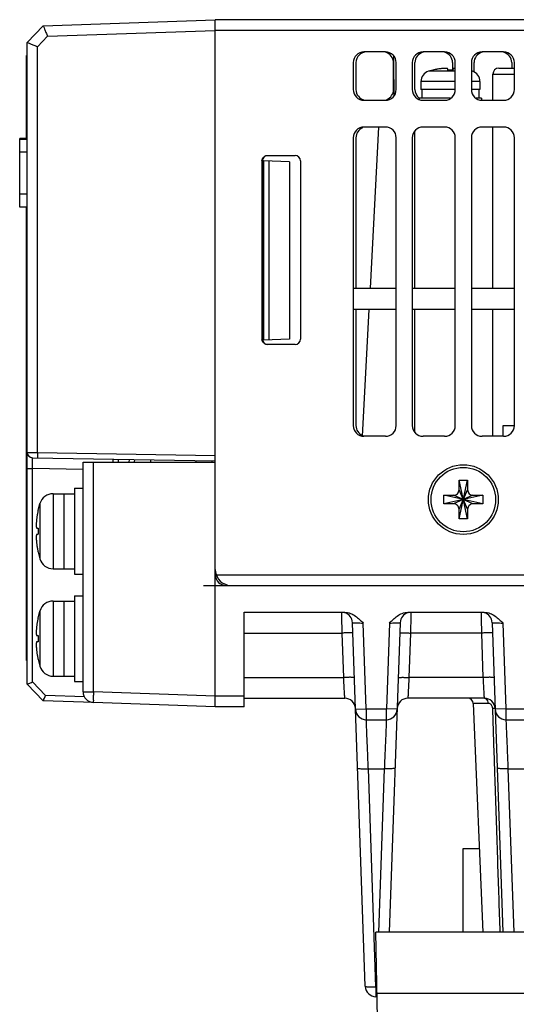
# Model space of a CAD drawing. Extents: x 101 to 1769, y -117 to 553.
# Tile 22 of 60: x 946 to 992, y 54 to 146. Entities that reach past the tile are written whole.
import ezdxf

# ---------------------------------------------------------------- set-up
doc = ezdxf.new("R2010")
doc.units = 0
doc.header["$LTSCALE"] = 23.1
doc.header["$MEASUREMENT"] = 0
doc.layers.get('0').update_dxf_attribs({"linetype": 'CONTINUOUS'})

msp = doc.modelspace()

# ---------------------------------------------------------------- linework, layer by layer
at = {"color": 7, "linetype": 'Continuous'}
for p, q in [((948.192, 145.46), (964.193, 146.019)), ((964.193, 94.317), (964.193, 146.019)), ((1137.293, 146.017), (964.193, 146.017)), ((946.693, 143.907), (948.192, 145.46)), ((948.596, 144.474), (964.193, 145.019)), ((1137.293, 145.017), (964.193, 145.017)), ((947.658, 143.503), (948.596, 144.474)), ((946.693, 84.13), (946.693, 143.907)), ((947.658, 105.707), (947.658, 143.503)), ((946.693, 142.693), (946.615, 142.693)), ((946.615, 134.967), (946.615, 142.693)), ((946.693, 142.193), (946.615, 142.193)), ((980.043, 143.017), (978.043, 143.017)), ((985.543, 143.017), (983.543, 143.017)), ((991.043, 143.017), (989.043, 143.017)), ((977.043, 142.017), (977.043, 139.517)), ((977.293, 142.017), (977.293, 139.517)), ((980.793, 139.517), (980.793, 142.017)), ((980.799, 142.017), (980.817, 138.911)), ((981.043, 139.517), (981.043, 142.017)), ((982.543, 142.017), (982.543, 139.517)), ((982.793, 139.517), (982.793, 142.017)), ((984.465, 141.325), (984.051, 141.213)), ((986.293, 142.017), (986.293, 141.322)), ((986.543, 139.517), (986.543, 142.017)), ((988.043, 142.017), (988.043, 139.517)), ((988.293, 141.148), (988.293, 142.017)), ((990.613, 141.517), (992.043, 141.517)), ((991.793, 142.017), (991.793, 141.517)), ((992.043, 139.517), (992.043, 142.017)), ((986.543, 141.213), (984.051, 141.213)), ((988.134, 141.213), (988.043, 141.213)), ((990.043, 140.947), (992.043, 140.947)), ((990.043, 138.517), (990.043, 140.947)), ((986.543, 140.256), (983.343, 140.256)), ((983.343, 140.256), (983.343, 139.517)), ((986.523, 139.517), (983.343, 139.517)), ((983.443, 139.517), (983.443, 138.717)), ((988.843, 140.256), (988.043, 140.256)), ((988.843, 139.517), (988.043, 139.517)), ((988.739, 139.517), (988.739, 138.717)), ((988.843, 140.256), (988.843, 139.517)), ((978.043, 138.517), (980.043, 138.517)), ((986.111, 138.717), (983.193, 138.717)), ((983.193, 138.717), (983.193, 138.587)), ((983.543, 138.517), (985.543, 138.517)), ((988.993, 138.717), (988.475, 138.717)), ((988.993, 138.717), (988.993, 138.527)), ((989.043, 138.517), (991.043, 138.517)), ((980.043, 136.017), (978.043, 136.017)), ((978.642, 121.017), (979.428, 136.017)), ((985.543, 136.017), (983.543, 136.017)), ((991.043, 136.017), (989.043, 136.017)), ((990.043, 121.017), (990.043, 136.017)), ((946.693, 134.967), (945.993, 134.967)), ((945.993, 128.567), (945.993, 134.967)), ((946.693, 134.867), (945.993, 134.867)), ((977.043, 135.017), (977.043, 108.217)), ((977.293, 135.017), (977.293, 121.017)), ((981.043, 108.217), (981.043, 135.017)), ((982.543, 135.017), (982.543, 108.217)), ((982.793, 121.017), (982.793, 135.66)), ((986.543, 108.217), (986.543, 135.017)), ((988.043, 135.017), (988.043, 108.217)), ((992.043, 108.217), (992.043, 135.017)), ((946.693, 133.67), (945.993, 133.67)), ((969.046, 133.365), (971.64, 133.365)), ((968.546, 132.865), (968.593, 132.865)), ((968.546, 132.865), (968.546, 116.27)), ((968.593, 132.865), (968.593, 116.27)), ((971.116, 132.777), (968.693, 132.861)), ((968.693, 132.861), (968.693, 116.176)), ((969.193, 132.844), (969.193, 116.193)), ((971.116, 132.777), (971.116, 116.26)), ((972.14, 132.865), (972.14, 116.27)), ((946.693, 129.769), (945.993, 129.769)), ((946.693, 128.567), (945.993, 128.567)), ((946.615, 86.344), (946.615, 128.567)), ((946.693, 125.393), (946.615, 125.393)), ((946.693, 121.893), (946.615, 121.893)), ((946.693, 121.253), (946.615, 121.253)), ((977.043, 121.017), (981.043, 121.017)), ((982.543, 121.017), (986.543, 121.017)), ((988.043, 121.017), (992.043, 121.017)), ((981.043, 119.017), (977.043, 119.017)), ((977.293, 119.017), (977.293, 108.217)), ((977.919, 107.224), (978.537, 119.017)), ((986.543, 119.017), (982.543, 119.017)), ((982.793, 107.562), (982.793, 119.017)), ((992.043, 119.017), (988.043, 119.017)), ((990.043, 107.217), (990.043, 119.017)), ((968.593, 116.27), (968.546, 116.27)), ((971.116, 116.26), (968.693, 116.176)), ((971.64, 115.77), (969.046, 115.77)), ((990.993, 108.217), (992.043, 108.217)), ((990.993, 107.217), (990.993, 108.217)), ((980.043, 107.217), (978.043, 107.217)), ((985.543, 107.217), (983.543, 107.217)), ((991.043, 107.217), (989.043, 107.217)), ((947.658, 105.707), (964.193, 105.418)), ((947.184, 105.215), (964.193, 104.919)), ((951.893, 104.817), (964.193, 104.817)), ((951.893, 83.413), (951.893, 104.817)), ((952.858, 83.413), (952.858, 104.817)), ((954.693, 104.817), (954.693, 105.084)), ((955.172, 105.076), (955.163, 104.817)), ((956.171, 105.059), (956.162, 104.817)), ((956.669, 105.05), (956.663, 104.817)), ((958.168, 105.024), (958.162, 104.817)), ((962.39, 104.95), (962.393, 104.817)), ((963.89, 104.924), (963.893, 104.817)), ((946.693, 104.216), (947.184, 104.216)), ((951.893, 104.133), (947.184, 104.216)), ((947.184, 84.332), (947.184, 104.216)), ((986.893, 103.117), (987.693, 103.117)), ((987.693, 99.517), (986.893, 103.117)), ((986.893, 102.217), (986.893, 103.117)), ((986.893, 99.517), (987.693, 103.117)), ((987.693, 103.117), (987.693, 102.217)), ((949.114, 101.867), (950.093, 101.867)), ((949.114, 101.867), (949.114, 94.867)), ((950.093, 101.867), (950.093, 94.867)), ((950.093, 101.864), (951.093, 101.864)), ((951.093, 102.367), (951.893, 102.367)), ((951.093, 102.367), (951.093, 94.367)), ((987.693, 100.417), (986.893, 102.217)), ((986.893, 100.417), (987.693, 102.217)), ((947.704, 100.308), (947.868, 100.939)), ((947.868, 100.939), (947.868, 95.796)), ((989.093, 100.917), (985.493, 101.717)), ((985.493, 101.717), (986.393, 101.717)), ((989.093, 101.717), (985.493, 100.917)), ((985.493, 100.917), (985.493, 101.717)), ((986.393, 100.917), (985.493, 100.917)), ((988.193, 100.917), (986.393, 101.717)), ((988.193, 101.717), (986.393, 100.917)), ((988.193, 101.717), (989.093, 101.717)), ((989.093, 100.917), (988.193, 100.917)), ((989.093, 101.717), (989.093, 100.917)), ((986.893, 99.517), (986.893, 100.417)), ((987.693, 100.417), (987.693, 99.517)), ((987.693, 99.517), (986.893, 99.517)), ((947.704, 96.427), (947.868, 95.796)), ((949.114, 94.867), (951.093, 94.867)), ((951.093, 94.367), (951.893, 94.367)), ((964.185, 83.017), (964.191, 94.284)), ((964.279, 94.317), (1037.352, 94.317)), ((963.093, 93.317), (965.193, 93.317)), ((965.193, 93.317), (1037.486, 93.317)), ((949.114, 91.867), (950.093, 91.867)), ((949.114, 91.867), (949.114, 84.867)), ((950.093, 91.867), (950.093, 84.867)), ((950.093, 91.864), (951.093, 91.864)), ((951.093, 92.367), (951.893, 92.367)), ((951.093, 92.367), (951.093, 84.367)), ((947.704, 90.308), (947.868, 90.939)), ((947.868, 90.939), (947.868, 85.796)), ((966.893, 90.817), (976.246, 90.817)), ((966.893, 82.017), (966.893, 90.817)), ((982.14, 90.817), (989.246, 90.817)), ((978.159, 55.982), (976.976, 89.852)), ((978.258, 81.817), (977.978, 89.817)), ((980.407, 89.817), (980.128, 81.817)), ((981.409, 89.852), (980.402, 61.017)), ((989.976, 89.852), (990.983, 61.017)), ((990.978, 89.817), (991.258, 81.817)), ((966.893, 88.887), (976.011, 88.887)), ((976.155, 84.748), (976.011, 88.887)), ((982.375, 88.887), (982.23, 84.748)), ((989.011, 88.887), (982.375, 88.887)), ((989.155, 84.748), (989.011, 88.887)), ((946.693, 86.844), (946.615, 86.844)), ((946.693, 86.344), (946.615, 86.344)), ((947.704, 86.427), (947.868, 85.796)), ((949.114, 84.867), (951.093, 84.867)), ((966.893, 84.748), (976.155, 84.748)), ((989.155, 84.748), (982.23, 84.748)), ((948.192, 82.577), (946.693, 84.13)), ((948.403, 83.07), (947.184, 84.332)), ((951.093, 84.367), (951.893, 84.367)), ((952.858, 82.414), (948.192, 82.577)), ((952.028, 82.943), (948.403, 83.07)), ((951.893, 83.413), (952.858, 83.413)), ((964.185, 83.017), (952.858, 83.413)), ((966.893, 83.017), (964.185, 83.017)), ((966.893, 82.817), (976.256, 82.817)), ((989.256, 82.817), (982.129, 82.817)), ((964.193, 82.017), (952.858, 82.413)), ((966.893, 82.017), (964.193, 82.017)), ((977.258, 81.782), (978.258, 81.817)), ((978.258, 81.817), (980.128, 81.817)), ((978.258, 81.817), (978.258, 80.817)), ((981.127, 81.782), (980.128, 81.817)), ((980.128, 80.817), (980.128, 81.817)), ((989.584, 82.338), (988.213, 82.338)), ((988.213, 82.338), (989.101, 61.017)), ((991.258, 81.817), (990.258, 81.782)), ((991.258, 81.817), (993.128, 81.817)), ((991.258, 81.817), (991.258, 80.817)), ((978.258, 80.817), (980.128, 80.817)), ((991.258, 80.817), (993.128, 80.817)), ((978.449, 76.253), (979.937, 76.253)), ((979.159, 55.93), (978.449, 76.253)), ((979.937, 76.253), (979.404, 61.009)), ((991.449, 76.253), (992.937, 76.253)), ((991.449, 76.253), (991.981, 61.017)), ((987.293, 68.817), (988.776, 68.817)), ((987.293, 61.017), (987.293, 68.817)), ((987.293, 66.217), (987.293, 66.217)), ((1132.432, 61.017), (979.153, 61.017)), ((979.293, 53.017), (979.153, 61.017)), ((979.227, 55.93), (979.159, 55.93)), ((979.159, 55.93), (979.159, 55.017)), ((979.227, 55.017), (979.227, 55.468)), ((1132.333, 55.299), (979.253, 55.299)), ((979.227, 55.017), (979.159, 55.017))]:
    msp.add_line(p, q, dxfattribs=at)
for radius in [3.25, 3]:
    msp.add_circle((987.293, 101.317), radius, dxfattribs=at)
for centre, radius, start, end in [((978.043, 142.017), 1, 90, 180), ((978.293, 142.017), 1, 90, 180), ((979.793, 142.017), 1, 358.67133, 75.67792), ((980.043, 142.017), 1, 0, 90), ((983.543, 142.017), 1, 90, 180), ((983.793, 142.017), 1, 104.50017, 180), ((985.543, 142.017), 1, 0, 90), ((985.293, 142.017), 1, 0, 75.49983), ((989.043, 142.017), 1, 90, 180), ((989.293, 142.017), 1, 104.50017, 180), ((991.043, 142.017), 1, 0, 90), ((990.793, 142.017), 1, 0, 75.49983), ((986.093, 134.517), 7, 73.04224, 73.81988), ((990.613, 140.947), 0.57, 90, 180), ((984.343, 140.256), 1, 106.95776, 180), ((987.843, 140.256), 1, 0, 73.04224), ((978.043, 139.517), 1, 180, 270), ((978.293, 139.517), 1, 180, 258.75), ((980.043, 139.517), 1, 270, 0), ((979.793, 139.517), 1, 292.5, 359.06392), ((983.543, 139.517), 1, 180, 270), ((983.793, 139.517), 1, 180, 233.3295), ((985.543, 139.517), 1, 270, 0), ((989.043, 139.517), 1, 180, 270), ((991.043, 139.517), 1, 270, 0), ((989.293, 139.517), 1, 251.55109, 255.49983), ((978.043, 135.017), 1, 90, 180), ((978.293, 135.017), 1, 112.5, 180), ((980.043, 135.017), 1, 0, 90), ((983.543, 135.017), 1, 90, 180), ((985.543, 135.017), 1, 0, 90), ((989.043, 135.017), 1, 90, 180), ((991.043, 135.017), 1, 0, 90), ((971.64, 132.865), 0.5, 0, 90), ((971.64, 116.27), 0.5, 270, 0), ((978.043, 108.217), 1, 180, 270), ((978.293, 108.217), 1, 180, 248.23119), ((980.043, 108.217), 1, 270, 0), ((983.543, 108.217), 1, 180, 270), ((985.543, 108.217), 1, 270, 0), ((989.043, 108.217), 1, 180, 270), ((991.043, 108.217), 1, 270, 0), ((947.193, 105.715), 0.5, 180, 269), ((949.114, 100.567), 1.3, 90, 163.39845), ((949.114, 96.167), 1.3, 196.60155, 270), ((965.693, 94.817), 1.5, 180, 254.54142), ((965.193, 94.317), 1, 180, 270), ((949.114, 90.567), 1.3, 90, 163.39845), ((975.977, 89.817), 1, 1.99998, 74.79845), ((982.409, 89.817), 1, 105.20036, 178), ((988.977, 89.817), 1, 1.99997, 74.79589), ((949.114, 86.167), 1.3, 196.60155, 270), ((952.893, 83.413), 1, 180, 268), ((976.256, 81.817), 1, 2, 90), ((982.129, 81.817), 1, 90, 178), ((987.713, 82.317), 0.5, 2.38567, 89.99327), ((989.256, 81.817), 1, 1.99995, 90), ((978.258, 81.817), 1, 182, 270), ((980.128, 81.817), 1, 270, 358.00002), ((991.258, 81.817), 1, 182, 270), ((979.159, 56.017), 1, 182, 270)]:
    msp.add_arc(centre, radius, start, end, dxfattribs=at)
for points, start_tangent, end_tangent in [([(948.192, 145.459), (948.217, 145.371), (948.306, 145.148), (948.439, 144.833), (948.596, 144.474)], (-0.694658, -0.71934), (0.406381, -0.913704)), ([(946.693, 143.907), (946.77, 143.871), (946.986, 143.779), (947.299, 143.65), (947.658, 143.503)], (0.89518, -0.445705), (0.927047, -0.374944)), ([(980.804, 142.642), (980.802, 141.994)], (-0.008151, -0.999967), (0.005236, -0.999986)), ([(984.467, 141.322), (984.466, 141.324), (984.465, 141.325)], (-0.549994, 0.835169), (-0.549462, 0.835519)), ([(984.656, 141.364), (984.467, 141.322)], (-0.978812, -0.204759), (-0.972784, -0.231713)), ([(984.746, 141.382), (984.656, 141.364)], (-0.981402, -0.191962), (-0.978812, -0.204759)), ([(984.835, 141.399), (984.746, 141.382)], (-0.983804, -0.179245), (-0.981402, -0.191962)), ([(985.004, 141.428), (984.835, 141.399)], (-0.987881, -0.155213), (-0.983804, -0.179245)), ([(985.121, 141.445), (985.004, 141.428)], (-0.99111, -0.133042), (-0.987881, -0.155213)), ([(985.851, 141.428), (985.839, 141.446), (985.811, 141.459), (985.776, 141.468), (985.735, 141.475), (985.687, 141.479), (985.631, 141.481), (985.568, 141.481), (985.501, 141.48), (985.429, 141.476), (985.347, 141.47), (985.25, 141.461), (985.136, 141.447), (985.121, 141.445)], (-0.090892, 0.995861), (-0.99111, -0.133042)), ([(985.854, 141.396), (985.853, 141.399), (985.851, 141.428)], (-0.091117, 0.99584), (-0.090892, 0.995861)), ([(985.861, 141.322), (985.857, 141.364), (985.854, 141.396)], (-0.093664, 0.995604), (-0.091117, 0.99584)), ([(986.325, 141.322), (986.17, 141.325), (986.015, 141.325), (985.861, 141.322)], (-0.999565, 0.029483), (-0.999565, -0.029483)), ([(986.332, 141.396), (986.329, 141.364), (986.325, 141.322)], (-0.091117, -0.99584), (-0.093664, -0.995604)), ([(986.335, 141.428), (986.332, 141.399), (986.332, 141.396)], (-0.090892, -0.995861), (-0.091117, -0.99584)), ([(986.543, 141.481), (986.501, 141.479), (986.452, 141.475), (986.41, 141.468), (986.374, 141.459), (986.347, 141.446), (986.335, 141.428)], (-0.999585, -0.028803), (-0.090892, -0.995861)), ([(968.546, 132.865), (968.584, 133.056), (968.692, 133.218), (968.854, 133.326), (969.046, 133.365)], (0, 1), (1, 0)), ([(968.902, 133.326), (968.739, 133.218), (968.631, 133.056), (968.593, 132.865)], (-0.923962, -0.382484), (0, -1)), ([(968.561, 116.149), (968.546, 116.27)], (-0.24239, 0.970179), (0, 1)), ([(968.692, 115.917), (968.584, 116.079), (968.561, 116.149)], (-0.70736, 0.706854), (-0.24239, 0.970179)), ([(968.593, 116.27), (968.631, 116.079)], (0, -1), (0.382908, -0.923787)), ([(968.631, 116.079), (968.739, 115.917)], (0.382908, -0.923787), (0.70736, -0.706854)), ([(969.046, 115.77), (968.854, 115.808), (968.692, 115.917)], (-1, 0), (-0.70736, 0.706854)), ([(968.739, 115.917), (968.902, 115.808), (969.048, 115.772)], (0.70736, -0.706854), (0.995686, -0.092783)), ([(946.693, 105.715), (946.743, 105.715), (946.813, 105.714), (946.914, 105.713), (947.042, 105.712), (947.19, 105.711), (947.349, 105.71), (947.508, 105.708), (947.658, 105.707)], (0.999962, -0.008729), (0.999962, -0.008723)), ([(947.658, 105.707), (947.656, 105.457), (947.659, 105.274), (947.667, 105.207)], (-0.017431, -0.999848), (0.999848, -0.017452)), ([(947.184, 104.216), (947.182, 104.527), (947.181, 104.805), (947.181, 105.024), (947.182, 105.166), (947.184, 105.215)], (-0.008731, 0.999962), (0.999922, -0.01248)), ([(986.393, 101.717), (986.584, 101.755), (986.746, 101.864), (986.855, 102.026), (986.893, 102.217)], (1, 0), (0, 1)), ([(987.693, 102.217), (987.731, 102.026), (987.839, 101.864), (988.001, 101.755), (988.193, 101.717)], (0, -1), (1, 0)), ([(986.893, 100.417), (986.855, 100.609), (986.746, 100.771), (986.584, 100.879), (986.393, 100.917)], (0, 1), (-1, 0)), ([(988.193, 100.917), (988.001, 100.879), (987.839, 100.771), (987.731, 100.609), (987.693, 100.417)], (-1, 0), (0, -1)), ([(947.644, 99.982), (947.632, 99.916)], (-0.179101, -0.983831), (-0.171801, -0.985132)), ([(947.672, 100.13), (947.644, 99.982)], (-0.195472, -0.980709), (-0.179101, -0.983831)), ([(947.675, 100.147), (947.672, 100.13)], (-0.197359, -0.980331), (-0.195472, -0.980709)), ([(947.709, 100.305), (947.675, 100.147)], (-0.214925, -0.97663), (-0.197359, -0.980331)), ([(947.704, 100.308), (947.706, 100.307)], (0.882292, -0.470702), (0.882194, -0.470886)), ([(947.706, 100.307), (947.709, 100.305)], (0.882194, -0.470886), (0.882072, -0.471115)), ([(947.575, 99.546), (947.562, 99.429), (947.55, 99.315), (947.542, 99.211), (947.536, 99.121), (947.533, 99.042), (947.532, 98.967), (947.533, 98.898), (947.536, 98.837), (947.541, 98.784), (947.548, 98.739), (947.558, 98.701), (947.572, 98.672), (947.591, 98.66)], (-0.12663, -0.99195), (0.997081, -0.076345)), ([(947.591, 99.66), (947.575, 99.546)], (-0.143343, -0.989673), (-0.12663, -0.99195)), ([(947.615, 99.818), (947.591, 99.66)], (-0.160857, -0.986978), (-0.143343, -0.989673)), ([(947.632, 99.916), (947.615, 99.818)], (-0.171801, -0.985132), (-0.160857, -0.986978)), ([(947.591, 98.66), (947.615, 98.658), (947.626, 98.657)], (0.997081, -0.076345), (0.997083, -0.076324)), ([(947.626, 98.657), (947.644, 98.656), (947.675, 98.654), (947.709, 98.651)], (0.997083, -0.076324), (0.996959, -0.077923)), ([(947.709, 98.651), (947.705, 98.462), (947.705, 98.273), (947.709, 98.084)], (-0.028871, -0.999583), (0.028871, -0.999583)), ([(947.591, 98.075), (947.572, 98.062), (947.558, 98.034), (947.548, 97.996), (947.541, 97.951), (947.536, 97.898), (947.533, 97.837), (947.532, 97.768), (947.533, 97.693), (947.536, 97.615), (947.542, 97.527), (947.55, 97.423), (947.561, 97.307), (947.575, 97.189)], (-0.997081, -0.076345), (0.126629, -0.99195)), ([(947.626, 98.077), (947.615, 98.077), (947.591, 98.075)], (-0.997083, -0.076324), (-0.997081, -0.076345)), ([(947.709, 98.084), (947.675, 98.081), (947.644, 98.079), (947.626, 98.077)], (-0.996959, -0.077923), (-0.997083, -0.076324)), ([(947.575, 97.189), (947.591, 97.075)], (0.126629, -0.99195), (0.143343, -0.989673)), ([(947.591, 97.075), (947.615, 96.917)], (0.143343, -0.989673), (0.160857, -0.986978)), ([(947.615, 96.917), (947.632, 96.818)], (0.160857, -0.986978), (0.171801, -0.985132)), ([(947.632, 96.818), (947.644, 96.752)], (0.171801, -0.985132), (0.179101, -0.983831)), ([(947.644, 96.752), (947.672, 96.605)], (0.179101, -0.983831), (0.195472, -0.980709)), ([(947.672, 96.605), (947.675, 96.588)], (0.195472, -0.980709), (0.197359, -0.980331)), ([(947.675, 96.588), (947.709, 96.429)], (0.197359, -0.980331), (0.214925, -0.97663)), ([(947.709, 96.429), (947.706, 96.428), (947.704, 96.427)], (-0.882072, -0.471115), (-0.882292, -0.470702)), ([(976.011, 88.887), (976.001, 89.465), (975.991, 90.012), (975.983, 90.452), (975.979, 90.728), (975.977, 90.813)], (-0.017506, 0.999847), (-0.017477, 0.999847)), ([(976.245, 90.817), (976.783, 90.714), (977.244, 90.467), (977.634, 90.151), (977.978, 89.817)], (1, 0.000211), (0.706555, -0.707658)), ([(980.407, 89.817), (980.751, 90.151), (981.142, 90.467), (981.602, 90.714), (982.14, 90.817)], (0.706555, 0.707658), (1, -0.000211)), ([(982.409, 90.817), (982.407, 90.732)], (-0.017495, -0.999847), (-0.017478, -0.999847)), ([(989.011, 88.887), (989, 89.477), (988.991, 90.027), (988.983, 90.463), (988.978, 90.732), (988.977, 90.813)], (-0.017415, 0.999848), (-0.017495, 0.999847)), ([(989.245, 90.817), (989.783, 90.714), (990.244, 90.467), (990.634, 90.151), (990.978, 89.817)], (1, 0.000171), (0.707211, -0.707002)), ([(947.632, 89.916), (947.615, 89.818)], (-0.171801, -0.985132), (-0.160857, -0.986978)), ([(947.644, 89.982), (947.632, 89.916)], (-0.179101, -0.983831), (-0.171801, -0.985132)), ([(947.672, 90.13), (947.644, 89.982)], (-0.195472, -0.980709), (-0.179101, -0.983831)), ([(947.675, 90.147), (947.672, 90.13)], (-0.197359, -0.980331), (-0.195472, -0.980709)), ([(947.709, 90.305), (947.675, 90.147)], (-0.214925, -0.97663), (-0.197359, -0.980331)), ([(947.704, 90.308), (947.706, 90.307)], (0.882292, -0.470702), (0.882194, -0.470886)), ([(947.706, 90.307), (947.709, 90.305)], (0.882194, -0.470886), (0.882072, -0.471115)), ([(982.407, 90.732), (982.402, 90.463), (982.395, 90.027), (982.385, 89.477), (982.375, 88.887)], (-0.017478, -0.999847), (-0.017415, -0.999848)), ([(947.575, 89.546), (947.562, 89.429), (947.55, 89.315), (947.542, 89.211), (947.536, 89.121), (947.533, 89.042), (947.532, 88.967), (947.533, 88.898), (947.536, 88.837), (947.541, 88.784), (947.548, 88.739), (947.558, 88.701), (947.572, 88.672), (947.591, 88.66)], (-0.12663, -0.99195), (0.997081, -0.076345)), ([(947.591, 89.66), (947.575, 89.546)], (-0.143343, -0.989673), (-0.12663, -0.99195)), ([(947.615, 89.818), (947.591, 89.66)], (-0.160857, -0.986978), (-0.143343, -0.989673)), ([(976.976, 89.852), (977.026, 89.851), (977.168, 89.846), (977.388, 89.838), (977.666, 89.828), (977.978, 89.817)], (0.999402, -0.03458), (0.9994, -0.034624)), ([(980.407, 89.817), (980.719, 89.828), (980.998, 89.838), (981.217, 89.846), (981.36, 89.851), (981.409, 89.852)], (0.9994, 0.034624), (0.999402, 0.03458)), ([(989.976, 89.852), (990.026, 89.851), (990.169, 89.846), (990.388, 89.838), (990.667, 89.828), (990.978, 89.817)], (0.999403, -0.034563), (0.999396, -0.034751)), ([(947.591, 88.075), (947.572, 88.062), (947.558, 88.034), (947.548, 87.996), (947.541, 87.951), (947.536, 87.898), (947.533, 87.837), (947.532, 87.768), (947.533, 87.693), (947.536, 87.615), (947.542, 87.527), (947.55, 87.423), (947.561, 87.307), (947.575, 87.189)], (-0.997081, -0.076345), (0.126629, -0.99195)), ([(947.591, 88.66), (947.615, 88.658), (947.626, 88.657)], (0.997081, -0.076345), (0.997083, -0.076324)), ([(947.626, 88.077), (947.615, 88.077), (947.591, 88.075)], (-0.997083, -0.076324), (-0.997081, -0.076345)), ([(947.626, 88.657), (947.644, 88.656), (947.675, 88.654), (947.709, 88.651)], (0.997083, -0.076324), (0.996959, -0.077923)), ([(947.709, 88.084), (947.675, 88.081), (947.644, 88.079), (947.626, 88.077)], (-0.996959, -0.077923), (-0.997083, -0.076324)), ([(947.709, 88.651), (947.705, 88.462), (947.705, 88.273), (947.709, 88.084)], (-0.028871, -0.999583), (0.028871, -0.999583)), ([(977.01, 88.887), (976.934, 88.898), (976.717, 88.902), (976.393, 88.898), (976.011, 88.887)], (-0.034899, 0.999391), (-0.999392, -0.034856)), ([(981.376, 88.887), (981.452, 88.898), (981.669, 88.902), (981.993, 88.898), (982.375, 88.887)], (0.034899, 0.999391), (0.999392, -0.034857)), ([(990.01, 88.887), (989.934, 88.898), (989.717, 88.902), (989.393, 88.898), (989.011, 88.887)], (-0.034899, 0.999391), (-0.999392, -0.034857)), ([(947.575, 87.189), (947.591, 87.075)], (0.126629, -0.99195), (0.143343, -0.989673)), ([(947.591, 87.075), (947.615, 86.917)], (0.143343, -0.989673), (0.160857, -0.986978)), ([(947.615, 86.917), (947.632, 86.818)], (0.160857, -0.986978), (0.171801, -0.985132)), ([(947.632, 86.818), (947.644, 86.752)], (0.171801, -0.985132), (0.179101, -0.983831)), ([(947.644, 86.752), (947.672, 86.605)], (0.179101, -0.983831), (0.195472, -0.980709)), ([(947.672, 86.605), (947.675, 86.588)], (0.195472, -0.980709), (0.197359, -0.980331)), ([(947.675, 86.588), (947.709, 86.429)], (0.197359, -0.980331), (0.214925, -0.97663)), ([(947.709, 86.429), (947.706, 86.428), (947.704, 86.427)], (-0.882072, -0.471115), (-0.882292, -0.470702)), ([(977.155, 84.748), (977.078, 84.758), (976.861, 84.762), (976.537, 84.758), (976.155, 84.748)], (-0.034899, 0.999391), (-0.999392, -0.034857)), ([(976.256, 82.817), (976.252, 82.896), (976.246, 83.007), (976.238, 83.171), (976.227, 83.384), (976.213, 83.639), (976.199, 83.921), (976.183, 84.212), (976.169, 84.493), (976.155, 84.748)], (-0.052311, 0.998631), (-0.052309, 0.998631)), ([(981.231, 84.748), (981.307, 84.758), (981.524, 84.762), (981.848, 84.758), (982.23, 84.748)], (0.034899, 0.999391), (0.999392, -0.034857)), ([(982.23, 84.748), (982.216, 84.474), (982.201, 84.182), (982.185, 83.886), (982.171, 83.605), (982.157, 83.354), (982.147, 83.147), (982.138, 82.991), (982.133, 82.888), (982.129, 82.817)], (-0.052304, -0.998631), (-0.052309, -0.998631)), ([(990.155, 84.748), (990.078, 84.758), (989.861, 84.762), (989.537, 84.758), (989.155, 84.748)], (-0.034899, 0.999391), (-0.999392, -0.034857)), ([(989.256, 82.817), (989.253, 82.885), (989.248, 82.985), (989.24, 83.137), (989.229, 83.34), (989.216, 83.588), (989.201, 83.871), (989.185, 84.17), (989.17, 84.469), (989.155, 84.748)], (-0.052309, 0.998631), (-0.052305, 0.998631)), ([(946.693, 84.13), (946.733, 84.147), (946.843, 84.193), (947.002, 84.258), (947.184, 84.332)], (0.912054, 0.410071), (0.92715, 0.374691)), ([(948.192, 82.577), (948.207, 82.619), (948.254, 82.73), (948.322, 82.888), (948.403, 83.07)], (0.319884, 0.947457), (0.406648, 0.913585)), ([(952.858, 83.413), (952.847, 83.03), (952.844, 82.706), (952.847, 82.49), (952.858, 82.413)], (-0.034857, -0.999392), (0.999391, -0.034899)), ([(964.193, 82.017), (964.185, 82.094), (964.182, 82.31), (964.182, 82.635), (964.185, 83.017)], (-0.134613, 0.990898), (0.0005, 1)), ([(989.256, 82.817), (989.416, 82.754), (989.536, 82.579), (989.584, 82.338)], (1, 0), (0.027303, -0.999627)), ([(989.679, 82.327), (989.584, 82.338)], (-0.970929, 0.239368), (-1, 0.000048)), ([(989.779, 82.288), (989.679, 82.327)], (-0.877023, 0.480448), (-0.970929, 0.239368)), ([(989.955, 82.114), (989.874, 82.217), (989.779, 82.288)], (-0.508644, 0.860977), (-0.877023, 0.480448)), ([(990.009, 81.987), (989.955, 82.114)], (-0.269045, 0.963128), (-0.508644, 0.860977)), ([(990.029, 81.856), (990.009, 81.987)], (-0.0336, 0.999435), (-0.269045, 0.963128)), ([(990.15, 81.857), (990.029, 81.856)], (-0.995708, 0.092546), (-0.99985, -0.017301)), ([(990.032, 81.775), (990.029, 81.856)], (-0.033538, 0.999437), (-0.033541, 0.999437)), ([(990.215, 76.298), (990.032, 81.775)], (-0.033387, 0.999442), (-0.033538, 0.999437)), ([(990.256, 81.852), (990.229, 81.856), (990.15, 81.857)], (-0.034943, 0.999389), (-0.995708, 0.092546)), ([(978.449, 76.253), (978.423, 76.86), (978.395, 77.544), (978.365, 78.257), (978.336, 78.946), (978.31, 79.559), (978.289, 80.061), (978.274, 80.431), (978.264, 80.667), (978.259, 80.786), (978.258, 80.817)], (-0.041868, 0.999123), (-0.041868, 0.999123)), ([(980.128, 80.817), (980.127, 80.786), (980.122, 80.667), (980.112, 80.433), (980.097, 80.067), (980.076, 79.57), (980.05, 78.959), (980.021, 78.271), (979.991, 77.555), (979.962, 76.865), (979.937, 76.253)], (-0.041868, -0.999123), (-0.041868, -0.999123)), ([(991.258, 80.817), (991.259, 80.783), (991.264, 80.658), (991.274, 80.413), (991.29, 80.035), (991.312, 79.527), (991.338, 78.909), (991.366, 78.22), (991.396, 77.513), (991.424, 76.84), (991.449, 76.253)], (0.041869, -0.999123), (0.041868, -0.999123)), ([(977.449, 76.305), (977.526, 76.275), (977.743, 76.254), (978.067, 76.246), (978.449, 76.253)], (0.034899, -0.999391), (0.9994, 0.034635)), ([(980.936, 76.305), (980.859, 76.275), (980.642, 76.254), (980.319, 76.246), (979.937, 76.253)], (-0.034899, -0.999391), (-0.9994, 0.034635)), ([(990.721, 61.017), (990.507, 67.521), (990.263, 74.873), (990.215, 76.298)], (-0.032803, 0.999462), (-0.033387, 0.999442)), ([(991.449, 76.253), (991.067, 76.246), (990.743, 76.254), (990.526, 76.275), (990.449, 76.305)], (-0.9994, -0.034635), (-0.034899, 0.999391)), ([(978.159, 55.982), (978.236, 55.952), (978.453, 55.931), (978.777, 55.924), (979.159, 55.93)], (0.034899, -0.999391), (0.9994, 0.034635))]:
    msp.add_spline(points, degree=3, dxfattribs=dict(at, start_tangent=start_tangent, end_tangent=end_tangent))

doc.saveas('drawing.dxf')
